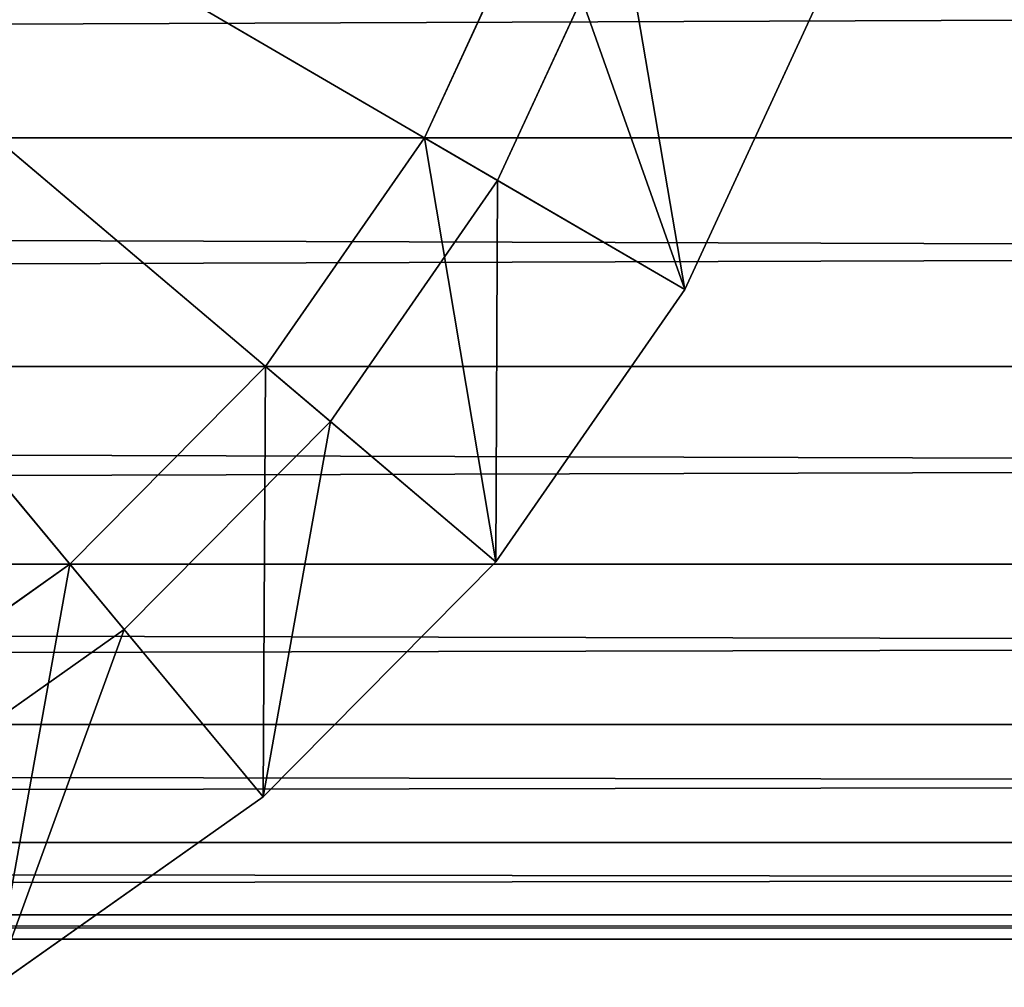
# Model space of a CAD drawing. Extents: x -0.5 to 26.9, y -0.4 to 1.1.
# Tile 34 of 111: x -0.03427 to -0.0244, y -0.39547 to -0.38576. Entities that reach past the tile are written whole.
import ezdxf

# ---------------------------------------------------------------- set-up
doc = ezdxf.new("R2010")
doc.units = 0
doc.layers.get('0').update_dxf_attribs({"color": 13, "linetype": 'CONTINUOUS'})

# ---------------------------------------------------------------- blocks, each defined once
blk = doc.blocks.new('GROUP5_1')
for p, q in [((-0.3353334, -0.3869478, 0.6267974), (0.3353334, -0.3844085, 0.625625)), ((0.3353334, -0.3869478, 0.6543648), (-0.3353334, -0.3869478, 0.6543648)), ((-0.3353334, -0.3869478, 0.6543648), (0.3353334, -0.3892429, 0.6527734)), ((-0.3353334, -0.3892429, 0.6283888), (0.3353334, -0.3869478, 0.6267974)), ((-0.3353334, -0.3869478, 0.6267974), (0.3353334, -0.3869478, 0.6267974)), ((0.3353334, -0.3892429, 0.6527734), (-0.3353334, -0.3892429, 0.6527734)), ((-0.3353334, -0.3892429, 0.6527734), (0.3353334, -0.391224, 0.6508117)), ((-0.3353334, -0.391224, 0.6303505), (0.3353334, -0.3892429, 0.6283888)), ((-0.3353334, -0.3892429, 0.6283888), (0.3353334, -0.3892429, 0.6283888)), ((-0.3353334, -0.391224, 0.6508117), (0.3353334, -0.391224, 0.6508117)), ((-0.3353334, -0.391224, 0.6508117), (0.3353334, -0.3928311, 0.6485391)), ((-0.3353334, -0.3928311, 0.6326231), (0.3353334, -0.391224, 0.6303505)), ((-0.3353334, -0.391224, 0.6303505), (0.3353334, -0.391224, 0.6303505)), ((-0.3353334, -0.3928311, 0.6485391), (0.3353334, -0.3928311, 0.6485391)), ((-0.3353334, -0.3928311, 0.6485391), (0.3353334, -0.3940152, 0.6460247)), ((-0.3353334, -0.3940152, 0.6351375), (0.3353334, -0.3928311, 0.6326231)), ((-0.3353334, -0.3928311, 0.6326231), (0.3353334, -0.3928311, 0.6326231)), ((-0.3353334, -0.3940152, 0.6460247), (0.3353334, -0.3940152, 0.6460247)), ((-0.3353334, -0.3940152, 0.6460247), (0.3353334, -0.3947403, 0.6433449)), ((-0.3353334, -0.3947403, 0.6378173), (0.3353334, -0.3940152, 0.6351375)), ((-0.3353334, -0.3940152, 0.6351375), (0.3353334, -0.3940152, 0.6351375)), ((-0.3353334, -0.3947403, 0.6433449), (0.3353334, -0.3947403, 0.6433449)), ((-0.3353334, -0.3947403, 0.6433449), (0.3353334, -0.3949845, 0.6405811)), ((-0.3353334, -0.3949845, 0.6405811), (0.3353334, -0.3947403, 0.6378173)), ((-0.3353334, -0.3947403, 0.6378173), (0.3353334, -0.3947403, 0.6378173)), ((-0.3353334, -0.3949845, 0.6405811), (0.3353334, -0.3949845, 0.6405811))]:
    blk.add_line(p, q)
at = {"color": 7}
mesh = blk.add_polyface(dxfattribs=at)
corners = [(0.3353334, -0.3844085, 0.6555372), (-0.3353334, -0.3844085, 0.6555372), (0.3353334, -0.3869478, 0.6543648)]
mesh.append_faces([[corners[k] for k in face] for face in [(0, 1, 2)]], dxfattribs={"color": 7})
mesh = blk.add_polyface(dxfattribs=at)
corners = [(0.3353334, -0.3869478, 0.6543648), (-0.3353334, -0.3844085, 0.6555372), (-0.3353334, -0.3869478, 0.6543648)]
mesh.append_faces([[corners[k] for k in face] for face in [(0, 1, 2)]], dxfattribs={"color": 7})
mesh = blk.add_polyface(dxfattribs=at)
corners = [(0.3353334, -0.3869478, 0.6267974), (-0.3353334, -0.3869478, 0.6267974), (0.3353334, -0.3844085, 0.625625)]
mesh.append_faces([[corners[k] for k in face] for face in [(0, 1, 2)]], dxfattribs={"color": 7})
mesh = blk.add_polyface(dxfattribs=at)
corners = [(0.3353334, -0.3844085, 0.625625), (-0.3353334, -0.3869478, 0.6267974), (-0.3353334, -0.3844085, 0.625625)]
mesh.append_faces([[corners[k] for k in face] for face in [(0, 1, 2)]], dxfattribs={"color": 7})
mesh = blk.add_polyface(dxfattribs=at)
corners = [(0.3353334, -0.3869478, 0.6543648), (-0.3353334, -0.3869478, 0.6543648), (0.3353334, -0.3892429, 0.6527734)]
mesh.append_faces([[corners[k] for k in face] for face in [(0, 1, 2)]], dxfattribs={"color": 7})
mesh = blk.add_polyface(dxfattribs=at)
corners = [(0.3353334, -0.3892429, 0.6527734), (-0.3353334, -0.3869478, 0.6543648), (-0.3353334, -0.3892429, 0.6527734)]
mesh.append_faces([[corners[k] for k in face] for face in [(0, 1, 2)]], dxfattribs={"color": 7})
mesh = blk.add_polyface(dxfattribs=at)
corners = [(0.3353334, -0.3892429, 0.6283888), (-0.3353334, -0.3892429, 0.6283888), (0.3353334, -0.3869478, 0.6267974)]
mesh.append_faces([[corners[k] for k in face] for face in [(0, 1, 2)]], dxfattribs={"color": 7})
mesh = blk.add_polyface(dxfattribs=at)
corners = [(0.3353334, -0.3869478, 0.6267974), (-0.3353334, -0.3892429, 0.6283888), (-0.3353334, -0.3869478, 0.6267974)]
mesh.append_faces([[corners[k] for k in face] for face in [(0, 1, 2)]], dxfattribs={"color": 7})
mesh = blk.add_polyface(dxfattribs=at)
corners = [(0.3353334, -0.3892429, 0.6527734), (-0.3353334, -0.3892429, 0.6527734), (0.3353334, -0.391224, 0.6508117)]
mesh.append_faces([[corners[k] for k in face] for face in [(0, 1, 2)]], dxfattribs={"color": 7})
mesh = blk.add_polyface(dxfattribs=at)
corners = [(0.3353334, -0.391224, 0.6508117), (-0.3353334, -0.3892429, 0.6527734), (-0.3353334, -0.391224, 0.6508117)]
mesh.append_faces([[corners[k] for k in face] for face in [(0, 1, 2)]], dxfattribs={"color": 7})
mesh = blk.add_polyface(dxfattribs=at)
corners = [(0.3353334, -0.391224, 0.6303505), (-0.3353334, -0.391224, 0.6303505), (0.3353334, -0.3892429, 0.6283888)]
mesh.append_faces([[corners[k] for k in face] for face in [(0, 1, 2)]], dxfattribs={"color": 7})
mesh = blk.add_polyface(dxfattribs=at)
corners = [(0.3353334, -0.3892429, 0.6283888), (-0.3353334, -0.391224, 0.6303505), (-0.3353334, -0.3892429, 0.6283888)]
mesh.append_faces([[corners[k] for k in face] for face in [(0, 1, 2)]], dxfattribs={"color": 7})
mesh = blk.add_polyface(dxfattribs=at)
corners = [(-0.3353334, -0.391224, 0.6508117), (0.3353334, -0.3928311, 0.6485391), (0.3353334, -0.391224, 0.6508117)]
mesh.append_faces([[corners[k] for k in face] for face in [(0, 1, 2)]], dxfattribs={"color": 7})
mesh = blk.add_polyface(dxfattribs=at)
corners = [(-0.3353334, -0.391224, 0.6508117), (-0.3353334, -0.3928311, 0.6485391), (0.3353334, -0.3928311, 0.6485391)]
mesh.append_faces([[corners[k] for k in face] for face in [(0, 1, 2)]], dxfattribs={"color": 7})
mesh = blk.add_polyface(dxfattribs=at)
corners = [(-0.3353334, -0.3928311, 0.6326231), (0.3353334, -0.391224, 0.6303505), (0.3353334, -0.3928311, 0.6326231)]
mesh.append_faces([[corners[k] for k in face] for face in [(0, 1, 2)]], dxfattribs={"color": 7})
mesh = blk.add_polyface(dxfattribs=at)
corners = [(-0.3353334, -0.3928311, 0.6326231), (-0.3353334, -0.391224, 0.6303505), (0.3353334, -0.391224, 0.6303505)]
mesh.append_faces([[corners[k] for k in face] for face in [(0, 1, 2)]], dxfattribs={"color": 7})
mesh = blk.add_polyface(dxfattribs=at)
corners = [(-0.3353334, -0.3928311, 0.6485391), (0.3353334, -0.3940152, 0.6460247), (0.3353334, -0.3928311, 0.6485391)]
mesh.append_faces([[corners[k] for k in face] for face in [(0, 1, 2)]], dxfattribs={"color": 7})
mesh = blk.add_polyface(dxfattribs=at)
corners = [(-0.3353334, -0.3928311, 0.6485391), (-0.3353334, -0.3940152, 0.6460247), (0.3353334, -0.3940152, 0.6460247)]
mesh.append_faces([[corners[k] for k in face] for face in [(0, 1, 2)]], dxfattribs={"color": 7})
mesh = blk.add_polyface(dxfattribs=at)
corners = [(-0.3353334, -0.3940152, 0.6351375), (0.3353334, -0.3928311, 0.6326231), (0.3353334, -0.3940152, 0.6351375)]
mesh.append_faces([[corners[k] for k in face] for face in [(0, 1, 2)]], dxfattribs={"color": 7})
mesh = blk.add_polyface(dxfattribs=at)
corners = [(-0.3353334, -0.3940152, 0.6351375), (-0.3353334, -0.3928311, 0.6326231), (0.3353334, -0.3928311, 0.6326231)]
mesh.append_faces([[corners[k] for k in face] for face in [(0, 1, 2)]], dxfattribs={"color": 7})
mesh = blk.add_polyface(dxfattribs=at)
corners = [(-0.3353334, -0.3940152, 0.6460247), (0.3353334, -0.3947403, 0.6433449), (0.3353334, -0.3940152, 0.6460247)]
mesh.append_faces([[corners[k] for k in face] for face in [(0, 1, 2)]], dxfattribs={"color": 7})
mesh = blk.add_polyface(dxfattribs=at)
corners = [(-0.3353334, -0.3940152, 0.6460247), (-0.3353334, -0.3947403, 0.6433449), (0.3353334, -0.3947403, 0.6433449)]
mesh.append_faces([[corners[k] for k in face] for face in [(0, 1, 2)]], dxfattribs={"color": 7})
mesh = blk.add_polyface(dxfattribs=at)
corners = [(-0.3353334, -0.3947403, 0.6378173), (0.3353334, -0.3940152, 0.6351375), (0.3353334, -0.3947403, 0.6378173)]
mesh.append_faces([[corners[k] for k in face] for face in [(0, 1, 2)]], dxfattribs={"color": 7})
mesh = blk.add_polyface(dxfattribs=at)
corners = [(-0.3353334, -0.3947403, 0.6378173), (-0.3353334, -0.3940152, 0.6351375), (0.3353334, -0.3940152, 0.6351375)]
mesh.append_faces([[corners[k] for k in face] for face in [(0, 1, 2)]], dxfattribs={"color": 7})
mesh = blk.add_polyface(dxfattribs=at)
corners = [(-0.3353334, -0.3947403, 0.6433449), (0.3353334, -0.3949845, 0.6405811), (0.3353334, -0.3947403, 0.6433449)]
mesh.append_faces([[corners[k] for k in face] for face in [(0, 1, 2)]], dxfattribs={"color": 7})
mesh = blk.add_polyface(dxfattribs=at)
corners = [(-0.3353334, -0.3947403, 0.6433449), (-0.3353334, -0.3949845, 0.6405811), (0.3353334, -0.3949845, 0.6405811)]
mesh.append_faces([[corners[k] for k in face] for face in [(0, 1, 2)]], dxfattribs={"color": 7})
mesh = blk.add_polyface(dxfattribs=at)
corners = [(-0.3353334, -0.3949845, 0.6405811), (0.3353334, -0.3947403, 0.6378173), (0.3353334, -0.3949845, 0.6405811)]
mesh.append_faces([[corners[k] for k in face] for face in [(0, 1, 2)]], dxfattribs={"color": 7})
mesh = blk.add_polyface(dxfattribs=at)
corners = [(-0.3353334, -0.3949845, 0.6405811), (-0.3353334, -0.3947403, 0.6378173), (0.3353334, -0.3947403, 0.6378173)]
mesh.append_faces([[corners[k] for k in face] for face in [(0, 1, 2)]], dxfattribs={"color": 7})
blk = doc.blocks.new('GROUP7_1')
for p, q in [((-0.044, -0.378911, 0.8651903), (-0.0332246, -0.3918797, 0.8651903)), ((-0.044, -0.378911, 0.8651903), (-0.0311584, -0.389793, 0.8651903)), ((-0.044, -0.378911, 0.8651903), (-0.0294824, -0.3873757, 0.8651903)), ((-0.044, -0.378911, 1.6560476), (-0.0294824, -0.3873757, 1.6560476)), ((-0.044, -0.378911, 1.6560476), (-0.0311584, -0.389793, 1.6560476)), ((-0.044, -0.378911, 1.6560476), (-0.0332246, -0.3918797, 1.6560476)), ((-0.0290439, -0.3844085, 0.9252856), (-0.0302163, -0.3869478, 0.9252856)), ((-0.0302163, -0.3869478, 1.5959524), (-0.0290439, -0.3844085, 1.5959524)), ((-0.0302163, -0.3869478, 0.9252856), (-0.0290439, -0.3844085, 1.5959524)), ((-0.0282474, -0.3847012, 0.8651903), (-0.0294824, -0.3873757, 0.8651903)), ((-0.0294824, -0.3873757, 1.6560476), (-0.0282474, -0.3847012, 1.6560476)), ((-0.0262112, -0.3854497, 0.9230435), (-0.0276058, -0.3884699, 0.9230435)), ((-0.0276058, -0.3884699, 0.8674324), (-0.0262112, -0.3854497, 0.8674324)), ((-0.0276058, -0.3884699, 1.5981945), (-0.0262112, -0.3854497, 1.5981945)), ((-0.0262112, -0.3854497, 1.6538056), (-0.0276058, -0.3884699, 1.6538056)), ((-0.0302163, -0.3869478, 0.9252856), (-0.0318076, -0.3892429, 0.9252856)), ((-0.0318076, -0.3892429, 1.5959524), (-0.0302163, -0.3869478, 1.5959524)), ((-0.0318076, -0.3892429, 0.9252856), (-0.0302163, -0.3869478, 1.5959524)), ((-0.0276058, -0.3884699, 0.9230435), (-0.0302163, -0.3869478, 0.9252856)), ((-0.0276058, -0.3884699, 1.5981945), (-0.0302163, -0.3869478, 1.5959524)), ((-0.0302163, -0.3869478, 0.9252856), (-0.0302163, -0.3869478, 1.5959524)), ((-0.0294824, -0.3873757, 0.8651903), (-0.0311584, -0.389793, 0.8651903)), ((-0.0311584, -0.389793, 1.6560476), (-0.0294824, -0.3873757, 1.6560476)), ((-0.0294824, -0.3873757, 0.8651903), (-0.0276058, -0.3884699, 0.8674324)), ((-0.0294824, -0.3873757, 1.6560476), (-0.0276058, -0.3884699, 1.6538056)), ((-0.0276058, -0.3884699, 0.9230435), (-0.0294984, -0.3911997, 0.9230435)), ((-0.0294984, -0.3911997, 0.8674324), (-0.0276058, -0.3884699, 0.8674324)), ((-0.0294984, -0.3911997, 1.5981945), (-0.0276058, -0.3884699, 1.5981945)), ((-0.0276058, -0.3884699, 1.6538056), (-0.0294984, -0.3911997, 1.6538056)), ((-0.0276058, -0.3884699, 0.8674324), (-0.0276058, -0.3884699, 0.9230435)), ((-0.0276058, -0.3884699, 1.6538056), (-0.0276058, -0.3884699, 1.5981945)), ((-0.0318076, -0.3892429, 0.9252856), (-0.0337694, -0.391224, 0.9252856)), ((-0.0337694, -0.391224, 1.5959524), (-0.0318076, -0.3892429, 1.5959524)), ((-0.0337694, -0.391224, 0.9252856), (-0.0318076, -0.3892429, 1.5959524)), ((-0.0294984, -0.3911997, 0.9230435), (-0.0318076, -0.3892429, 0.9252856)), ((-0.0294984, -0.3911997, 1.5981945), (-0.0318076, -0.3892429, 1.5959524)), ((-0.0318076, -0.3892429, 0.9252856), (-0.0318076, -0.3892429, 1.5959524)), ((-0.0311584, -0.389793, 0.8651903), (-0.0332246, -0.3918797, 0.8651903)), ((-0.0332246, -0.3918797, 1.6560476), (-0.0311584, -0.389793, 1.6560476)), ((-0.0311584, -0.389793, 0.8651903), (-0.0294984, -0.3911997, 0.8674324)), ((-0.0311584, -0.389793, 1.6560476), (-0.0294984, -0.3911997, 1.6538056)), ((-0.0337694, -0.391224, 0.9252856), (-0.036042, -0.3928311, 0.9252856)), ((-0.036042, -0.3928311, 1.5959524), (-0.0337694, -0.391224, 1.5959524)), ((-0.036042, -0.3928311, 0.9252856), (-0.0337694, -0.391224, 1.5959524)), ((-0.0318318, -0.3935561, 0.9230435), (-0.0337694, -0.391224, 0.9252856)), ((-0.0318318, -0.3935561, 1.5981945), (-0.0337694, -0.391224, 1.5959524)), ((-0.0337694, -0.391224, 0.9252856), (-0.0337694, -0.391224, 1.5959524)), ((-0.0294984, -0.3911997, 0.9230435), (-0.0318318, -0.3935561, 0.9230435)), ((-0.0318318, -0.3935561, 0.8674324), (-0.0294984, -0.3911997, 0.8674324)), ((-0.0318318, -0.3935561, 1.5981945), (-0.0294984, -0.3911997, 1.5981945)), ((-0.0294984, -0.3911997, 1.6538056), (-0.0318318, -0.3935561, 1.6538056)), ((-0.0294984, -0.3911997, 0.8674324), (-0.0294984, -0.3911997, 0.9230435)), ((-0.0294984, -0.3911997, 1.6538056), (-0.0294984, -0.3911997, 1.5981945)), ((-0.0332246, -0.3918797, 0.8651903), (-0.0356182, -0.3935723, 0.8651903)), ((-0.0356182, -0.3935723, 1.6560476), (-0.0332246, -0.3918797, 1.6560476)), ((-0.0332246, -0.3918797, 0.8651903), (-0.0318318, -0.3935561, 0.8674324)), ((-0.0332246, -0.3918797, 1.6560476), (-0.0318318, -0.3935561, 1.6538056)), ((-0.0318318, -0.3935561, 0.9230435), (-0.0345348, -0.3954675, 0.9230435)), ((-0.0345348, -0.3954675, 0.8674324), (-0.0318318, -0.3935561, 0.8674324)), ((-0.0345348, -0.3954675, 1.5981945), (-0.0318318, -0.3935561, 1.5981945)), ((-0.0318318, -0.3935561, 1.6538056), (-0.0345348, -0.3954675, 1.6538056)), ((-0.0318318, -0.3935561, 0.8674324), (-0.0318318, -0.3935561, 0.9230435)), ((-0.0318318, -0.3935561, 1.6538056), (-0.0318318, -0.3935561, 1.5981945))]:
    blk.add_line(p, q)
at = {"color": 7}
mesh = blk.add_polyface(dxfattribs=at)
corners = [(-0.0332246, -0.3918797, 0.8651903), (-0.0356182, -0.3935723, 0.8651903), (-0.044, -0.378911, 0.8651903)]
mesh.append_faces([[corners[k] for k in face] for face in [(0, 1, 2)]], dxfattribs={"color": 7})
mesh = blk.add_polyface(dxfattribs=at)
corners = [(-0.0311584, -0.389793, 0.8651903), (-0.0332246, -0.3918797, 0.8651903), (-0.044, -0.378911, 0.8651903)]
mesh.append_faces([[corners[k] for k in face] for face in [(0, 1, 2)]], dxfattribs={"color": 7})
mesh = blk.add_polyface(dxfattribs=at)
corners = [(-0.0294824, -0.3873757, 0.8651903), (-0.0311584, -0.389793, 0.8651903), (-0.044, -0.378911, 0.8651903)]
mesh.append_faces([[corners[k] for k in face] for face in [(0, 1, 2)]], dxfattribs={"color": 7})
mesh = blk.add_polyface(dxfattribs=at)
corners = [(-0.0282474, -0.3847012, 0.8651903), (-0.0294824, -0.3873757, 0.8651903), (-0.044, -0.378911, 0.8651903)]
mesh.append_faces([[corners[k] for k in face] for face in [(0, 1, 2)]], dxfattribs={"color": 7})
mesh = blk.add_polyface(dxfattribs=at)
corners = [(-0.0282474, -0.3847012, 1.6560476), (-0.044, -0.378911, 1.6560476), (-0.0294824, -0.3873757, 1.6560476)]
mesh.append_faces([[corners[k] for k in face] for face in [(0, 1, 2)]], dxfattribs={"color": 7})
mesh = blk.add_polyface(dxfattribs=at)
corners = [(-0.0294824, -0.3873757, 1.6560476), (-0.044, -0.378911, 1.6560476), (-0.0311584, -0.389793, 1.6560476)]
mesh.append_faces([[corners[k] for k in face] for face in [(0, 1, 2)]], dxfattribs={"color": 7})
mesh = blk.add_polyface(dxfattribs=at)
corners = [(-0.0311584, -0.389793, 1.6560476), (-0.044, -0.378911, 1.6560476), (-0.0332246, -0.3918797, 1.6560476)]
mesh.append_faces([[corners[k] for k in face] for face in [(0, 1, 2)]], dxfattribs={"color": 7})
mesh = blk.add_polyface(dxfattribs=at)
corners = [(-0.0332246, -0.3918797, 1.6560476), (-0.044, -0.378911, 1.6560476), (-0.0356182, -0.3935723, 1.6560476)]
mesh.append_faces([[corners[k] for k in face] for face in [(0, 1, 2)]], dxfattribs={"color": 7})
mesh = blk.add_polyface(dxfattribs=at)
corners = [(-0.0276058, -0.3884699, 0.9230435), (-0.0290439, -0.3844085, 0.9252856), (-0.0302163, -0.3869478, 0.9252856), (-0.0262112, -0.3854497, 0.9230435)]
mesh.append_faces([[corners[k] for k in face] for face in [(0, 1, 2), (1, 0, 3)]], dxfattribs={"vtx0": -1, "color": 7})
mesh = blk.add_polyface(dxfattribs=at)
corners = [(-0.0290439, -0.3844085, 1.5959524), (-0.0276058, -0.3884699, 1.5981945), (-0.0302163, -0.3869478, 1.5959524), (-0.0262112, -0.3854497, 1.5981945)]
mesh.append_faces([[corners[k] for k in face] for face in [(0, 1, 2), (1, 0, 3)]], dxfattribs={"vtx0": -1, "color": 7})
mesh = blk.add_polyface(dxfattribs=at)
corners = [(-0.0290439, -0.3844085, 1.5959524), (-0.0302163, -0.3869478, 1.5959524), (-0.0302163, -0.3869478, 0.9252856)]
mesh.append_faces([[corners[k] for k in face] for face in [(0, 1, 2)]], dxfattribs={"color": 7})
mesh = blk.add_polyface(dxfattribs=at)
corners = [(-0.0290439, -0.3844085, 1.5959524), (-0.0302163, -0.3869478, 0.9252856), (-0.0290439, -0.3844085, 0.9252856)]
mesh.append_faces([[corners[k] for k in face] for face in [(0, 1, 2)]], dxfattribs={"color": 7})
mesh = blk.add_polyface(dxfattribs=at)
corners = [(-0.0282474, -0.3847012, 0.8651903), (-0.0276058, -0.3884699, 0.8674324), (-0.0294824, -0.3873757, 0.8651903), (-0.0262112, -0.3854497, 0.8674324)]
mesh.append_faces([[corners[k] for k in face] for face in [(0, 1, 2), (1, 0, 3)]], dxfattribs={"vtx0": -1, "color": 7})
mesh = blk.add_polyface(dxfattribs=at)
corners = [(-0.0276058, -0.3884699, 1.6538056), (-0.0282474, -0.3847012, 1.6560476), (-0.0294824, -0.3873757, 1.6560476), (-0.0262112, -0.3854497, 1.6538056)]
mesh.append_faces([[corners[k] for k in face] for face in [(0, 1, 2), (1, 0, 3)]], dxfattribs={"vtx0": -1, "color": 7})
mesh = blk.add_polyface(dxfattribs=at)
corners = [(-0.0262112, -0.3854497, 0.8674324), (-0.0276058, -0.3884699, 0.9230435), (-0.0276058, -0.3884699, 0.8674324), (-0.0262112, -0.3854497, 0.9230435)]
mesh.append_faces([[corners[k] for k in face] for face in [(0, 1, 2), (1, 0, 3)]], dxfattribs={"vtx0": -1, "color": 7})
mesh = blk.add_polyface(dxfattribs=at)
corners = [(-0.0262112, -0.3854497, 1.5981945), (-0.0276058, -0.3884699, 1.6538056), (-0.0276058, -0.3884699, 1.5981945), (-0.0262112, -0.3854497, 1.6538056)]
mesh.append_faces([[corners[k] for k in face] for face in [(0, 1, 2), (1, 0, 3)]], dxfattribs={"vtx0": -1, "color": 7})
mesh = blk.add_polyface(dxfattribs=at)
corners = [(-0.0294984, -0.3911997, 0.9230435), (-0.0302163, -0.3869478, 0.9252856), (-0.0318076, -0.3892429, 0.9252856), (-0.0276058, -0.3884699, 0.9230435)]
mesh.append_faces([[corners[k] for k in face] for face in [(0, 1, 2), (1, 0, 3)]], dxfattribs={"vtx0": -1, "color": 7})
mesh = blk.add_polyface(dxfattribs=at)
corners = [(-0.0302163, -0.3869478, 1.5959524), (-0.0294984, -0.3911997, 1.5981945), (-0.0318076, -0.3892429, 1.5959524), (-0.0276058, -0.3884699, 1.5981945)]
mesh.append_faces([[corners[k] for k in face] for face in [(0, 1, 2), (1, 0, 3)]], dxfattribs={"vtx0": -1, "color": 7})
mesh = blk.add_polyface(dxfattribs=at)
corners = [(-0.0302163, -0.3869478, 1.5959524), (-0.0318076, -0.3892429, 1.5959524), (-0.0318076, -0.3892429, 0.9252856)]
mesh.append_faces([[corners[k] for k in face] for face in [(0, 1, 2)]], dxfattribs={"color": 7})
mesh = blk.add_polyface(dxfattribs=at)
corners = [(-0.0302163, -0.3869478, 1.5959524), (-0.0318076, -0.3892429, 0.9252856), (-0.0302163, -0.3869478, 0.9252856)]
mesh.append_faces([[corners[k] for k in face] for face in [(0, 1, 2)]], dxfattribs={"color": 7})
mesh = blk.add_polyface(dxfattribs=at)
corners = [(-0.0294824, -0.3873757, 0.8651903), (-0.0294984, -0.3911997, 0.8674324), (-0.0311584, -0.389793, 0.8651903), (-0.0276058, -0.3884699, 0.8674324)]
mesh.append_faces([[corners[k] for k in face] for face in [(0, 1, 2), (1, 0, 3)]], dxfattribs={"vtx0": -1, "color": 7})
mesh = blk.add_polyface(dxfattribs=at)
corners = [(-0.0294984, -0.3911997, 1.6538056), (-0.0294824, -0.3873757, 1.6560476), (-0.0311584, -0.389793, 1.6560476), (-0.0276058, -0.3884699, 1.6538056)]
mesh.append_faces([[corners[k] for k in face] for face in [(0, 1, 2), (1, 0, 3)]], dxfattribs={"vtx0": -1, "color": 7})
mesh = blk.add_polyface(dxfattribs=at)
corners = [(-0.0276058, -0.3884699, 0.8674324), (-0.0294984, -0.3911997, 0.9230435), (-0.0294984, -0.3911997, 0.8674324), (-0.0276058, -0.3884699, 0.9230435)]
mesh.append_faces([[corners[k] for k in face] for face in [(0, 1, 2), (1, 0, 3)]], dxfattribs={"vtx0": -1, "color": 7})
mesh = blk.add_polyface(dxfattribs=at)
corners = [(-0.0276058, -0.3884699, 1.5981945), (-0.0294984, -0.3911997, 1.6538056), (-0.0294984, -0.3911997, 1.5981945), (-0.0276058, -0.3884699, 1.6538056)]
mesh.append_faces([[corners[k] for k in face] for face in [(0, 1, 2), (1, 0, 3)]], dxfattribs={"vtx0": -1, "color": 7})
mesh = blk.add_polyface(dxfattribs=at)
corners = [(-0.0318318, -0.3935561, 0.9230435), (-0.0318076, -0.3892429, 0.9252856), (-0.0337694, -0.391224, 0.9252856), (-0.0294984, -0.3911997, 0.9230435)]
mesh.append_faces([[corners[k] for k in face] for face in [(0, 1, 2), (1, 0, 3)]], dxfattribs={"vtx0": -1, "color": 7})
mesh = blk.add_polyface(dxfattribs=at)
corners = [(-0.0318076, -0.3892429, 1.5959524), (-0.0318318, -0.3935561, 1.5981945), (-0.0337694, -0.391224, 1.5959524), (-0.0294984, -0.3911997, 1.5981945)]
mesh.append_faces([[corners[k] for k in face] for face in [(0, 1, 2), (1, 0, 3)]], dxfattribs={"vtx0": -1, "color": 7})
mesh = blk.add_polyface(dxfattribs=at)
corners = [(-0.0318076, -0.3892429, 1.5959524), (-0.0337694, -0.391224, 1.5959524), (-0.0337694, -0.391224, 0.9252856)]
mesh.append_faces([[corners[k] for k in face] for face in [(0, 1, 2)]], dxfattribs={"color": 7})
mesh = blk.add_polyface(dxfattribs=at)
corners = [(-0.0318076, -0.3892429, 1.5959524), (-0.0337694, -0.391224, 0.9252856), (-0.0318076, -0.3892429, 0.9252856)]
mesh.append_faces([[corners[k] for k in face] for face in [(0, 1, 2)]], dxfattribs={"color": 7})
mesh = blk.add_polyface(dxfattribs=at)
corners = [(-0.0311584, -0.389793, 0.8651903), (-0.0318318, -0.3935561, 0.8674324), (-0.0332246, -0.3918797, 0.8651903), (-0.0294984, -0.3911997, 0.8674324)]
mesh.append_faces([[corners[k] for k in face] for face in [(0, 1, 2), (1, 0, 3)]], dxfattribs={"vtx0": -1, "color": 7})
mesh = blk.add_polyface(dxfattribs=at)
corners = [(-0.0318318, -0.3935561, 1.6538056), (-0.0311584, -0.389793, 1.6560476), (-0.0332246, -0.3918797, 1.6560476), (-0.0294984, -0.3911997, 1.6538056)]
mesh.append_faces([[corners[k] for k in face] for face in [(0, 1, 2), (1, 0, 3)]], dxfattribs={"vtx0": -1, "color": 7})
mesh = blk.add_polyface(dxfattribs=at)
corners = [(-0.0345348, -0.3954675, 0.9230435), (-0.0337694, -0.391224, 0.9252856), (-0.036042, -0.3928311, 0.9252856), (-0.0318318, -0.3935561, 0.9230435)]
mesh.append_faces([[corners[k] for k in face] for face in [(0, 1, 2), (1, 0, 3)]], dxfattribs={"vtx0": -1, "color": 7})
mesh = blk.add_polyface(dxfattribs=at)
corners = [(-0.0337694, -0.391224, 1.5959524), (-0.0345348, -0.3954675, 1.5981945), (-0.036042, -0.3928311, 1.5959524), (-0.0318318, -0.3935561, 1.5981945)]
mesh.append_faces([[corners[k] for k in face] for face in [(0, 1, 2), (1, 0, 3)]], dxfattribs={"vtx0": -1, "color": 7})
mesh = blk.add_polyface(dxfattribs=at)
corners = [(-0.036042, -0.3928311, 1.5959524), (-0.036042, -0.3928311, 0.9252856), (-0.0337694, -0.391224, 1.5959524)]
mesh.append_faces([[corners[k] for k in face] for face in [(0, 1, 2)]], dxfattribs={"color": 7})
mesh = blk.add_polyface(dxfattribs=at)
corners = [(-0.0337694, -0.391224, 1.5959524), (-0.036042, -0.3928311, 0.9252856), (-0.0337694, -0.391224, 0.9252856)]
mesh.append_faces([[corners[k] for k in face] for face in [(0, 1, 2)]], dxfattribs={"color": 7})
mesh = blk.add_polyface(dxfattribs=at)
corners = [(-0.0294984, -0.3911997, 0.8674324), (-0.0318318, -0.3935561, 0.9230435), (-0.0318318, -0.3935561, 0.8674324), (-0.0294984, -0.3911997, 0.9230435)]
mesh.append_faces([[corners[k] for k in face] for face in [(0, 1, 2), (1, 0, 3)]], dxfattribs={"vtx0": -1, "color": 7})
mesh = blk.add_polyface(dxfattribs=at)
corners = [(-0.0294984, -0.3911997, 1.5981945), (-0.0318318, -0.3935561, 1.6538056), (-0.0318318, -0.3935561, 1.5981945), (-0.0294984, -0.3911997, 1.6538056)]
mesh.append_faces([[corners[k] for k in face] for face in [(0, 1, 2), (1, 0, 3)]], dxfattribs={"vtx0": -1, "color": 7})
mesh = blk.add_polyface(dxfattribs=at)
corners = [(-0.0332246, -0.3918797, 0.8651903), (-0.0345348, -0.3954675, 0.8674324), (-0.0356182, -0.3935723, 0.8651903), (-0.0318318, -0.3935561, 0.8674324)]
mesh.append_faces([[corners[k] for k in face] for face in [(0, 1, 2), (1, 0, 3)]], dxfattribs={"vtx0": -1, "color": 7})
mesh = blk.add_polyface(dxfattribs=at)
corners = [(-0.0345348, -0.3954675, 1.6538056), (-0.0332246, -0.3918797, 1.6560476), (-0.0356182, -0.3935723, 1.6560476), (-0.0318318, -0.3935561, 1.6538056)]
mesh.append_faces([[corners[k] for k in face] for face in [(0, 1, 2), (1, 0, 3)]], dxfattribs={"vtx0": -1, "color": 7})
mesh = blk.add_polyface(dxfattribs=at)
corners = [(-0.0318318, -0.3935561, 0.9230435), (-0.0345348, -0.3954675, 0.8674324), (-0.0318318, -0.3935561, 0.8674324), (-0.0345348, -0.3954675, 0.9230435)]
mesh.append_faces([[corners[k] for k in face] for face in [(0, 1, 2), (1, 0, 3)]], dxfattribs={"vtx0": -1, "color": 7})
mesh = blk.add_polyface(dxfattribs=at)
corners = [(-0.0318318, -0.3935561, 1.6538056), (-0.0345348, -0.3954675, 1.5981945), (-0.0318318, -0.3935561, 1.5981945), (-0.0345348, -0.3954675, 1.6538056)]
mesh.append_faces([[corners[k] for k in face] for face in [(0, 1, 2), (1, 0, 3)]], dxfattribs={"vtx0": -1, "color": 7})
blk = doc.blocks.new('GROUP0_1')
at = {"color": 7}
for name in ['GROUP5_1', 'GROUP7_1']:
    blk.add_blockref(name, (0, 0), dxfattribs=at)

msp = doc.modelspace()

# ---------------------------------------------------------------- block references
at = {"color": 7}
msp.add_blockref('GROUP0_1', (0, 0), dxfattribs=at)

doc.saveas('drawing.dxf')
